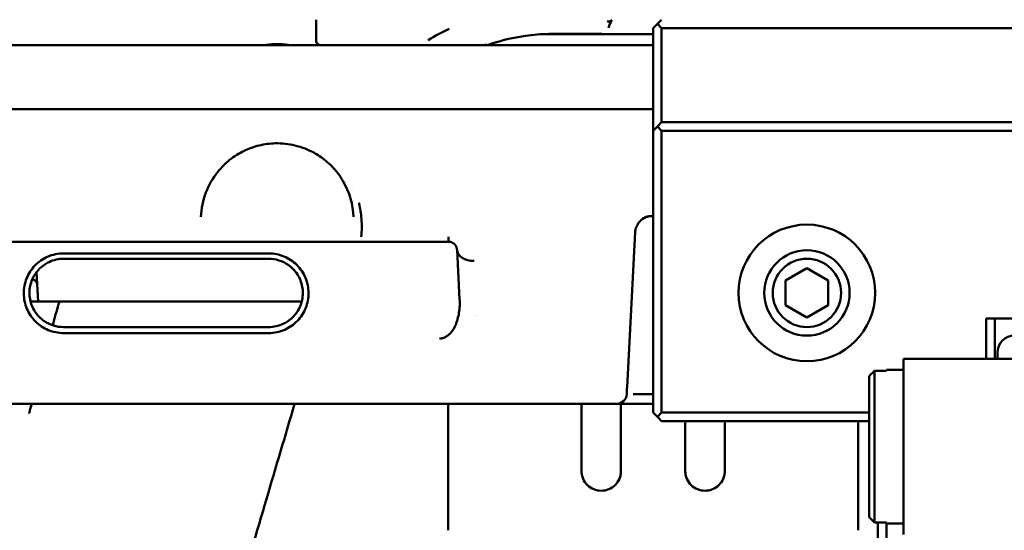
# Model space of a CAD drawing. Header units: millimetres. Extents: x 0 to 14369, y -869 to 2970.
# Tile 85 of 256: x 1193 to 1251, y 1358 to 1388. Entities that reach past the tile are written whole.
import ezdxf

# ---------------------------------------------------------------- set-up
doc = ezdxf.new("R2010")
doc.units = ezdxf.units.MM
doc.header["$LTSCALE"] = 10
doc.layers.add('Sichtbar (ISO)', color=7, linetype='Continuous', lineweight=50)

msp = doc.modelspace()

# ---------------------------------------------------------------- linework, layer by layer
at = {"layer": 'Sichtbar (ISO)'}
for p, q in [((1210.431, 1388.045), (1210.431, 1386.845)), ((1210.431, 1386.845), (1210.431, 1388.045)), ((1230.155, 1387.545), (1230.405, 1387.795)), ((1230.405, 1387.795), (1230.655, 1388.045)), ((1230.655, 1387.545), (1230.405, 1387.795)), ((1223.535, 1387.195), (1224.905, 1387.195)), ((1224.405, 1387.226), (1227.062, 1387.226)), ((1224.405, 1387.226), (1227.062, 1387.226)), ((1226.886, 1387.195), (1224.905, 1387.195)), ((1228.754, 1387.195), (1226.886, 1387.195)), ((1227.538, 1387.572), (1227.538, 1387.572)), ((1228.754, 1387.195), (1230.155, 1387.195)), ((1230.155, 1381.545), (1230.155, 1387.545)), ((1230.655, 1382.045), (1230.655, 1387.545)), ((1230.655, 1387.545), (1289.655, 1387.545)), ((1211.751, 1386.545), (1165.938, 1386.545)), ((1211.751, 1386.545), (1217.145, 1386.545)), ((1217.145, 1386.545), (1211.751, 1386.545)), ((1217.145, 1386.545), (1220.368, 1386.545)), ((1220.368, 1386.545), (1217.145, 1386.545)), ((1220.368, 1386.633), (1220.368, 1386.633)), ((1230.155, 1386.545), (1220.368, 1386.545)), ((1230.155, 1382.806), (1040.155, 1382.806)), ((1230.655, 1382.045), (1230.405, 1381.795)), ((1289.655, 1382.045), (1230.655, 1382.045)), ((1230.405, 1381.795), (1230.155, 1381.545)), ((1230.155, 1381.545), (1230.155, 1365.045)), ((1230.655, 1381.545), (1230.405, 1381.795)), ((1289.655, 1381.545), (1230.655, 1381.545)), ((1230.655, 1381.545), (1230.655, 1365.045)), ((1212.553, 1378.297), (1212.553, 1378.296)), ((1230.155, 1376.545), (1230.104, 1376.545)), ((1228.63, 1366.524), (1229.105, 1375.594)), ((1203.3, 1375.045), (1165.009, 1375.045)), ((1213.009, 1375.045), (1203.3, 1375.045)), ((1218.18, 1375.045), (1213.009, 1375.045)), ((1213.059, 1375.169), (1213.059, 1375.169)), ((1218.18, 1375.338), (1218.18, 1375.045)), ((1218.68, 1374.571), (1218.832, 1371.668)), ((1195.655, 1374.362), (1207.655, 1374.362)), ((1195.655, 1374.045), (1207.655, 1374.045)), ((1194.155, 1371.545), (1194.065, 1373.259)), ((1239.155, 1373.488), (1237.905, 1372.767)), ((1240.405, 1372.767), (1239.155, 1373.488)), ((1237.905, 1371.323), (1237.905, 1372.767)), ((1240.405, 1372.767), (1240.405, 1371.323)), ((1193.718, 1371.545), (1194.155, 1371.545)), ((1194.155, 1371.545), (1196.155, 1371.545)), ((1196.155, 1371.545), (1208.655, 1371.545)), ((1208.655, 1371.545), (1209.591, 1371.545)), ((1237.905, 1371.323), (1239.155, 1370.602)), ((1239.155, 1370.602), (1240.405, 1371.323)), ((1249.655, 1370.545), (1249.655, 1368.195)), ((1249.655, 1370.545), (1270.655, 1370.545)), ((1250.155, 1370.545), (1250.155, 1368.195)), ((1207.655, 1370.045), (1195.655, 1370.045)), ((1207.655, 1369.695), (1195.655, 1369.695)), ((1244.805, 1357.895), (1244.805, 1368.195)), ((1256.305, 1368.195), (1244.805, 1368.195)), ((1250.305, 1368.195), (1250.305, 1368.545)), ((1243.105, 1358.608), (1243.105, 1367.482)), ((1243.105, 1367.482), (1243.805, 1367.482)), ((1243.805, 1367.482), (1243.805, 1367.545)), ((1243.805, 1367.545), (1244.805, 1367.545)), ((1242.805, 1358.913), (1242.805, 1367.178)), ((1230.071, 1366.125), (1230.155, 1366.125)), ((1228.009, 1365.545), (1042.301, 1365.545)), ((1193.786, 1365.545), (1193.737, 1365.361)), ((1218.155, 1358.146), (1218.155, 1365.545)), ((1225.96, 1365.545), (1225.96, 1361.622)), ((1228.435, 1365.545), (1228.009, 1365.545)), ((1228.274, 1361.622), (1228.274, 1365.545)), ((1229.647, 1365.545), (1228.435, 1365.545)), ((1230.155, 1365.545), (1229.647, 1365.545)), ((1230.405, 1364.795), (1230.155, 1365.045)), ((1230.405, 1364.795), (1230.655, 1365.045)), ((1230.655, 1364.545), (1230.405, 1364.795)), ((1242.805, 1365.045), (1230.655, 1365.045)), ((1242.805, 1364.545), (1230.655, 1364.545)), ((1232.035, 1364.545), (1232.035, 1361.622)), ((1234.35, 1361.622), (1234.35, 1364.545)), ((1242.155, 1364.545), (1242.155, 1358.146)), ((1243.805, 1358.608), (1243.105, 1358.608)), ((1243.305, 1351.045), (1243.305, 1358.608)), ((1243.805, 1358.545), (1243.805, 1358.608)), ((1243.805, 1358.545), (1243.805, 1351.045)), ((1243.805, 1358.545), (1244.805, 1358.545))]:
    msp.add_line(p, q, dxfattribs=at)
for radius in [4, 2.5, 2]:
    msp.add_circle((1239.155, 1372.045), radius, dxfattribs=at)
for centre, radius, start, end in [((1220.368, 1386.845), 0.3, 270, 289.24244), ((1220.368, 1386.845), 0.3, 270, 289.24244), ((1230.104, 1375.545), 1, 135.40823, 135.40983), ((1230.155, 1376.045), 0.5, 90, 91.07548), ((1195.547, 1371.345), 0.2, 90, 164.99986), ((1251.305, 1368.545), 1, 90, 180), ((1227.999, 1366.155), 0.61, 270.9173, 356.0827)]:
    msp.add_arc(centre, radius, start, end, dxfattribs=at)
for centre, major_axis, ratio, start_param, end_param in [((1227.253, 1387.665), (0.285, -0.092), 0.689315, 6.279611, 6.283185), ((1227.253, 1387.665), (0.285, -0.092), 0.689315, 6.27955, 6.283185), ((1229.391, 1376.244), (-0.0342, -0.0356), 0.054681, 4.65644, 5.910121), ((1219.678, 1374.624), (-0.999, -0.052), 0.706622, 0, 1.53378), ((1193.104, 1372.495), (0.999, 0.052), 0.489746, 0.000017, 0.732843), ((1219.83, 1371.72), (-0.999, -0.052), 0.706622, 0, 0.018529), ((1217.655, 1372.698), (0, -2.925), 0.998626, 0.832509, 0.832555), ((1217.655, 1372.698), (0, -2.925), 0.998626, 0.273193, 0.273959)]:
    msp.add_ellipse(centre, major_axis=major_axis, ratio=ratio, start_param=start_param, end_param=end_param, dxfattribs=at)
for points, knots in [([(1227.463, 1387.949), (1227.54, 1387.929), (1227.639, 1387.935), (1227.693, 1387.978), (1227.706, 1387.989), (1227.717, 1388.002), (1227.725, 1388.017)], [0, 0, 0, 0, 0.5, 0.5, 0.5, 0.6297233, 0.6297233, 0.6297233, 0.6297233]), ([(1224.405, 1387.226), (1223.487, 1387.226), (1222.557, 1387.118), (1221.269, 1386.818), (1220.861, 1386.699), (1220.467, 1386.562)], [0, 0, 0, 0, 0.2754708, 0.2754708, 0.4075127, 0.4075127, 0.4075127, 0.4075127]), ([(1224.405, 1387.226), (1223.487, 1387.226), (1222.557, 1387.118), (1221.269, 1386.818), (1220.861, 1386.699), (1220.467, 1386.562)], [0, 0, 0, 0, 0.2754708, 0.2754708, 0.4075166, 0.4075166, 0.4075166, 0.4075166]), ([(1227.105, 1387.228), (1227.099, 1387.228), (1227.094, 1387.227), (1227.08, 1387.227), (1227.071, 1387.226), (1227.062, 1387.226)], [0.060206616, 0.060206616, 0.060206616, 0.060206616, 0.061879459, 0.061879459, 0.064468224, 0.064468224, 0.064468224, 0.064468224]), ([(1207.175, 1386.545), (1207.284, 1386.544), (1207.399, 1386.556), (1207.727, 1386.592), (1207.948, 1386.621), (1208.362, 1386.621), (1208.583, 1386.592), (1208.911, 1386.556), (1209.026, 1386.544), (1209.135, 1386.545)], [-0.4328298, -0.4328298, -0.4328298, -0.4328298, -0.3982632, -0.3982632, -0.3360983, -0.3360983, -0.2739334, -0.2739334, -0.2393696, -0.2393696, -0.2393696, -0.2393696]), ([(1209.135, 1386.545), (1208.836, 1386.545), (1208.474, 1386.621), (1207.836, 1386.621), (1207.473, 1386.545), (1207.175, 1386.545)], [-0.5933318, -0.5933318, -0.5933318, -0.5933318, -0.4977017, -0.4977017, -0.4020707, -0.4020707, -0.4020707, -0.4020707]), ([(1210.431, 1386.845), (1210.431, 1386.816), (1210.435, 1386.788), (1210.45, 1386.731), (1210.463, 1386.703), (1210.498, 1386.647), (1210.522, 1386.622), (1210.573, 1386.583), (1210.599, 1386.569), (1210.655, 1386.55), (1210.684, 1386.545), (1210.714, 1386.545), (1210.715, 1386.545), (1210.716, 1386.545)], [-0.0563635, -0.0563635, -0.0563635, -0.0563635, -0.04762446, -0.04762446, -0.03772852, -0.03772852, -0.02478733, -0.02478733, -0.01268087, -0.01268087, 0, 0, 0.00033957, 0.00033957, 0.00033957, 0.00033957]), ([(1210.716, 1386.545), (1210.715, 1386.545), (1210.714, 1386.545), (1210.684, 1386.545), (1210.655, 1386.55), (1210.599, 1386.569), (1210.573, 1386.583), (1210.522, 1386.622), (1210.498, 1386.647), (1210.463, 1386.703), (1210.45, 1386.731), (1210.435, 1386.788), (1210.431, 1386.816), (1210.431, 1386.845)], [-0.00033932, -0.00033932, -0.00033932, -0.00033932, 0, 0, 0.01268087, 0.01268087, 0.02478733, 0.02478733, 0.03772852, 0.03772852, 0.04762446, 0.04762446, 0.0563635, 0.0563635, 0.0563635, 0.0563635]), ([(1220.402, 1386.561), (1220.395, 1386.566), (1220.387, 1386.581), (1220.376, 1386.609), (1220.372, 1386.62), (1220.368, 1386.632), (1220.368, 1386.632), (1220.368, 1386.633)], [-0.0152082, -0.0152082, -0.0152082, -0.0152082, -0.00504038, -0.00504038, 0, 0, 0.0002085, 0.0002085, 0.0002085, 0.0002085]), ([(1212.616, 1376.492), (1212.591, 1377.217), (1212.393, 1377.946), (1211.816, 1378.918), (1211.597, 1379.209), (1211.125, 1379.687), (1210.889, 1379.885), (1210.415, 1380.2), (1210.187, 1380.325), (1209.75, 1380.517), (1209.544, 1380.59), (1208.97, 1380.747), (1208.576, 1380.803), (1207.857, 1380.809), (1207.523, 1380.773), (1206.901, 1380.638), (1206.605, 1380.539), (1206.023, 1380.279), (1205.739, 1380.109), (1205.168, 1379.683), (1204.896, 1379.414), (1204.369, 1378.755), (1204.144, 1378.349), (1203.806, 1377.465), (1203.711, 1376.979), (1203.694, 1376.492)], [0, 0, 0, 0, 0.323927, 0.323927, 0.468519, 0.468519, 0.581008, 0.581008, 0.668746, 0.668746, 0.73799, 0.73799, 0.854747, 0.854747, 0.953609, 0.953609, 1.050968, 1.050968, 1.1637, 1.1637, 1.307366, 1.307366, 1.498957, 1.498957, 1.716649, 1.716649, 1.716649, 1.716649]), ([(1213.076, 1375.338), (1213.104, 1375.691), (1213.109, 1376.029), (1213.088, 1376.35), (1213.087, 1376.364), (1213.086, 1376.378), (1213.085, 1376.392), (1213.063, 1376.698), (1213.019, 1376.989), (1212.95, 1377.265), (1212.945, 1377.286), (1212.94, 1377.306), (1212.935, 1377.327)], [0, 0, 0, 0, 0.05, 0.05, 0.05, 0.0521595, 0.0521595, 0.0521595, 0.1, 0.1, 0.1, 0.1035993, 0.1035993, 0.1035993, 0.1035993]), ([(1230.072, 1376.545), (1230.07, 1376.545), (1230.068, 1376.545), (1230.066, 1376.545), (1230.053, 1376.544), (1230.041, 1376.544), (1230.028, 1376.543), (1230.005, 1376.541), (1229.981, 1376.539), (1229.958, 1376.536), (1229.953, 1376.536), (1229.949, 1376.535), (1229.944, 1376.534), (1229.906, 1376.528), (1229.869, 1376.52), (1229.833, 1376.509), (1229.797, 1376.499), (1229.761, 1376.486), (1229.728, 1376.472), (1229.696, 1376.459), (1229.666, 1376.446), (1229.637, 1376.432), (1229.611, 1376.419), (1229.586, 1376.404), (1229.562, 1376.389), (1229.533, 1376.37), (1229.506, 1376.35), (1229.48, 1376.33), (1229.461, 1376.314), (1229.442, 1376.298), (1229.425, 1376.282), (1229.42, 1376.278), (1229.416, 1376.274), (1229.412, 1376.27), (1229.405, 1376.263), (1229.398, 1376.255), (1229.391, 1376.248)], [0.0336216, 0.0336216, 0.0336216, 0.0336216, 0.0409672, 0.0409672, 0.0409672, 0.0808954, 0.0808954, 0.0808954, 0.1576429, 0.1576429, 0.1576429, 0.1731891, 0.1731891, 0.1731891, 0.2997321, 0.2997321, 0.2997321, 0.4298582, 0.4298582, 0.4298582, 0.5542256, 0.5542256, 0.5542256, 0.6707633, 0.6707633, 0.6707633, 0.8123564, 0.8123564, 0.8123564, 0.9236762, 0.9236762, 0.9236762, 0.9500473, 0.9500473, 0.9500473, 1, 1, 1, 1]), ([(1229.391, 1376.248), (1229.398, 1376.256), (1229.405, 1376.263), (1229.413, 1376.271), (1229.416, 1376.275), (1229.42, 1376.278), (1229.424, 1376.282), (1229.441, 1376.298), (1229.458, 1376.315), (1229.476, 1376.332), (1229.491, 1376.346), (1229.506, 1376.359), (1229.522, 1376.372)], [0, 0, 0, 0, 0.0492725, 0.0492725, 0.0492725, 0.0737895, 0.0737895, 0.0737895, 0.18509, 0.18509, 0.18509, 0.2765092, 0.2765092, 0.2765092, 0.2765092]), ([(1230.104, 1376.545), (1230.089, 1376.545), (1230.074, 1376.545), (1230.032, 1376.544), (1230.004, 1376.542), (1229.937, 1376.537), (1229.896, 1376.532), (1229.822, 1376.518), (1229.788, 1376.509), (1229.712, 1376.486), (1229.673, 1376.469), (1229.598, 1376.431), (1229.562, 1376.407), (1229.528, 1376.381), (1229.524, 1376.378), (1229.52, 1376.375)], [0, 0, 0, 0, 0.00448536, 0.00448536, 0.01268772, 0.01268772, 0.02500948, 0.02500948, 0.03600912, 0.03600912, 0.05146742, 0.05146742, 0.06880055, 0.06880055, 0.07117896, 0.07117896, 0.07117896, 0.07117896]), ([(1218.571, 1374.858), (1218.557, 1374.876), (1218.54, 1374.893), (1218.474, 1374.949), (1218.448, 1374.97), (1218.409, 1374.994), (1218.394, 1375.002), (1218.366, 1375.013), (1218.359, 1375.016), (1218.343, 1375.021), (1218.336, 1375.024), (1218.321, 1375.028), (1218.315, 1375.03), (1218.298, 1375.034), (1218.287, 1375.036), (1218.267, 1375.039), (1218.258, 1375.041), (1218.23, 1375.044), (1218.212, 1375.045), (1218.194, 1375.045)], [0, 0, 0, 0, 0.02374625, 0.02374625, 0.04609218, 0.04609218, 0.05739848, 0.05739848, 0.0607091, 0.0607091, 0.06373259, 0.06373259, 0.06585952, 0.06585952, 0.06909037, 0.06909037, 0.07199746, 0.07199746, 0.07744379, 0.07744379, 0.07744379, 0.07744379]), ([(1218.642, 1374.724), (1218.631, 1374.752), (1218.612, 1374.792), (1218.586, 1374.834), (1218.575, 1374.851), (1218.57, 1374.857)], [0.2390081, 0.2390081, 0.2390081, 0.2390081, 0.375, 0.4375, 0.482807, 0.482807, 0.482807, 0.482807]), ([(1218.68, 1374.571), (1218.679, 1374.588), (1218.674, 1374.623), (1218.66, 1374.678), (1218.652, 1374.701), (1218.643, 1374.724)], [0, 0, 0, 0, 0.02856039, 0.02856039, 0.04827146, 0.04827146, 0.04827146, 0.04827146]), ([(1195.655, 1374.362), (1195.494, 1374.362), (1195.333, 1374.345), (1195.017, 1374.279), (1194.863, 1374.229), (1194.438, 1374.042), (1194.186, 1373.867), (1193.765, 1373.43), (1193.599, 1373.173), (1193.375, 1372.609), (1193.319, 1372.307), (1193.325, 1371.701), (1193.387, 1371.4), (1193.623, 1370.841), (1193.795, 1370.587), (1194.225, 1370.16), (1194.479, 1369.99), (1195.043, 1369.756), (1195.348, 1369.695), (1195.655, 1369.695)], [0.000001, 0.000001, 0.000001, 0.000001, 0.0483403, 0.0483403, 0.0966192, 0.0966192, 0.1872762, 0.1872762, 0.277959, 0.277959, 0.3686136, 0.3686136, 0.4592114, 0.4592114, 0.5496911, 0.5496911, 0.6400034, 0.6400034, 0.7316416, 0.7316416, 0.7316416, 0.7316416]), ([(1195.655, 1370.045), (1195.452, 1370.045), (1195.251, 1370.076), (1194.864, 1370.197), (1194.681, 1370.286), (1194.408, 1370.476), (1194.309, 1370.56), (1194.128, 1370.747), (1194.047, 1370.849), (1193.905, 1371.067), (1193.845, 1371.183), (1193.749, 1371.425), (1193.713, 1371.55), (1193.665, 1371.806), (1193.654, 1371.936), (1193.656, 1372.196), (1193.67, 1372.326), (1193.723, 1372.581), (1193.762, 1372.705), (1193.864, 1372.945), (1193.926, 1373.059), (1194.072, 1373.274), (1194.155, 1373.375), (1194.34, 1373.558), (1194.441, 1373.64), (1194.631, 1373.766), (1194.716, 1373.814), (1194.937, 1373.917), (1195.076, 1373.965), (1195.362, 1374.029), (1195.508, 1374.045), (1195.655, 1374.045)], [-0.6297788, -0.6297788, -0.6297788, -0.6297788, -0.5689598, -0.5689598, -0.5081263, -0.5081263, -0.4691028, -0.4691028, -0.4300411, -0.4300411, -0.3909459, -0.3909459, -0.3518275, -0.3518275, -0.3126997, -0.3126997, -0.273573, -0.273573, -0.2344571, -0.2344571, -0.1953659, -0.1953659, -0.1563099, -0.1563099, -0.117294, -0.117294, -0.0879729, -0.0879729, -0.0439802, -0.0439802, -0.000001, -0.000001, -0.000001, -0.000001]), ([(1207.655, 1369.695), (1207.816, 1369.695), (1207.977, 1369.712), (1208.292, 1369.778), (1208.447, 1369.828), (1208.872, 1370.015), (1209.123, 1370.19), (1209.544, 1370.627), (1209.711, 1370.884), (1209.935, 1371.448), (1209.991, 1371.75), (1209.985, 1372.356), (1209.922, 1372.657), (1209.686, 1373.215), (1209.515, 1373.47), (1209.085, 1373.897), (1208.83, 1374.067), (1208.267, 1374.301), (1207.962, 1374.362), (1207.655, 1374.362)], [0.000001, 0.000001, 0.000001, 0.000001, 0.0483403, 0.0483403, 0.0966192, 0.0966192, 0.1872762, 0.1872762, 0.277959, 0.277959, 0.3686136, 0.3686136, 0.4592114, 0.4592114, 0.5496911, 0.5496911, 0.6400034, 0.6400034, 0.7316416, 0.7316416, 0.7316416, 0.7316416]), ([(1207.655, 1374.045), (1207.857, 1374.045), (1208.059, 1374.014), (1208.445, 1373.893), (1208.628, 1373.804), (1208.902, 1373.614), (1209.001, 1373.53), (1209.182, 1373.343), (1209.263, 1373.241), (1209.404, 1373.023), (1209.464, 1372.907), (1209.561, 1372.665), (1209.597, 1372.54), (1209.645, 1372.284), (1209.656, 1372.154), (1209.653, 1371.894), (1209.639, 1371.764), (1209.586, 1371.51), (1209.547, 1371.385), (1209.446, 1371.146), (1209.384, 1371.031), (1209.238, 1370.816), (1209.154, 1370.715), (1208.97, 1370.533), (1208.869, 1370.45), (1208.679, 1370.325), (1208.594, 1370.277), (1208.373, 1370.173), (1208.234, 1370.125), (1207.948, 1370.061), (1207.801, 1370.045), (1207.655, 1370.045)], [-0.6293076, -0.6293076, -0.6293076, -0.6293076, -0.568568, -0.568568, -0.5078073, -0.5078073, -0.4688211, -0.4688211, -0.4297914, -0.4297914, -0.3907246, -0.3907246, -0.3516324, -0.3516324, -0.3125305, -0.3125305, -0.2734282, -0.2734282, -0.2343389, -0.2343389, -0.1952771, -0.1952771, -0.1562536, -0.1562536, -0.1172733, -0.1172733, -0.0879658, -0.0879658, -0.0439821, -0.0439821, -0.000001, -0.000001, -0.000001, -0.000001]), ([(1217.655, 1369.372), (1217.722, 1369.374), (1217.853, 1369.396), (1218.028, 1369.476), (1218.151, 1369.563), (1218.238, 1369.639), (1218.296, 1369.697), (1218.347, 1369.753), (1218.408, 1369.828), (1218.474, 1369.924), (1218.541, 1370.049), (1218.603, 1370.188), (1218.66, 1370.343), (1218.733, 1370.576), (1218.801, 1370.89), (1218.834, 1371.214), (1218.838, 1371.444), (1218.836, 1371.562), (1218.834, 1371.615), (1218.833, 1371.635)], [0, 0, 0, 0, 0.0640771, 0.1259752, 0.186824, 0.2163436, 0.2446999, 0.2715485, 0.2971563, 0.3464062, 0.3959863, 0.4492493, 0.508624, 0.5735148, 0.714215, 0.8599918, 0.9313547, 0.9660922, 0.9883702, 0.9883702, 0.9883702, 0.9883702]), ([(1242.805, 1367.178), (1242.838, 1367.211), (1242.871, 1367.245), (1242.905, 1367.279), (1242.938, 1367.313), (1242.971, 1367.347), (1243.005, 1367.381), (1243.038, 1367.414), (1243.071, 1367.448), (1243.105, 1367.482)], [0, 0, 0, 0, 0.333333, 0.333333, 0.333333, 0.666667, 0.666667, 0.666667, 1, 1, 1, 1]), ([(1228.608, 1366.114), (1228.608, 1366.114), (1228.609, 1366.123), (1228.61, 1366.141), (1228.61, 1366.159), (1228.612, 1366.186), (1228.614, 1366.22), (1228.616, 1366.255), (1228.618, 1366.298), (1228.62, 1366.348), (1228.623, 1366.399), (1228.626, 1366.458), (1228.63, 1366.524)], [0, 0, 0, 0, 0.25, 0.25, 0.25, 0.5, 0.5, 0.5, 0.75, 0.75, 0.75, 1, 1, 1, 1]), ([(1228.988, 1366.111), (1228.99, 1366.111), (1228.992, 1366.111), (1229.118, 1366.121), (1229.271, 1366.125), (1229.681, 1366.129), (1229.911, 1366.125), (1230.071, 1366.125)], [-0.1215951, -0.1215951, -0.1215951, -0.1215951, -0.1208485, -0.1208485, -0.0679904, -0.0679904, -0.0000087, -0.0000087, -0.0000087, -0.0000087]), ([(1193.637, 1364.99), (1193.638, 1364.993), (1193.639, 1364.997), (1193.648, 1365.032), (1193.653, 1365.052), (1193.666, 1365.104), (1193.674, 1365.136), (1193.706, 1365.264), (1193.736, 1365.387), (1193.773, 1365.532), (1193.774, 1365.538), (1193.776, 1365.545)], [0.1696401, 0.1696401, 0.1696401, 0.1696401, 0.1718699, 0.1718699, 0.1924112, 0.1924112, 0.2153766, 0.2153766, 0.275095, 0.275095, 0.2779652, 0.2779652, 0.2779652, 0.2779652]), ([(1193.638, 1364.991), (1193.638, 1364.994), (1193.639, 1364.996), (1193.647, 1365.031), (1193.652, 1365.05), (1193.665, 1365.102), (1193.673, 1365.134), (1193.705, 1365.264), (1193.736, 1365.387), (1193.773, 1365.533), (1193.775, 1365.539), (1193.776, 1365.545)], [0.1703289, 0.1703289, 0.1703289, 0.1703289, 0.1719047, 0.1719047, 0.1923913, 0.1923913, 0.2153697, 0.2153697, 0.2755709, 0.2755709, 0.2781753, 0.2781753, 0.2781753, 0.2781753]), ([(1209.174, 1365.545), (1208.622, 1363.684), (1206.925, 1357.952), (1204.653, 1350.284), (1202.735, 1343.808), (1201.963, 1341.203), (1201.765, 1340.532)], [0.1253155, 0.1253155, 0.1253155, 0.1253155, 0.2471279, 0.5003937, 0.6270266, 0.6709377, 0.6709377, 0.6709377, 0.6709377]), ([(1228.274, 1361.622), (1228.274, 1361.544), (1228.266, 1361.466), (1228.235, 1361.313), (1228.212, 1361.239), (1228.122, 1361.028), (1228.037, 1360.902), (1227.822, 1360.69), (1227.695, 1360.606), (1227.417, 1360.492), (1227.268, 1360.463), (1226.969, 1360.462), (1226.821, 1360.491), (1226.542, 1360.604), (1226.415, 1360.688), (1226.2, 1360.899), (1226.114, 1361.025), (1226.023, 1361.235), (1225.999, 1361.31), (1225.968, 1361.465), (1225.96, 1361.544), (1225.96, 1361.622)], [0.000001, 0.000001, 0.000001, 0.000001, 0.0233341, 0.0233341, 0.0468376, 0.0468376, 0.0922785, 0.0922785, 0.1375473, 0.1375473, 0.1825951, 0.1825951, 0.2276441, 0.2276441, 0.2729196, 0.2729196, 0.3183511, 0.3183511, 0.3420504, 0.3420504, 0.3655803, 0.3655803, 0.3655803, 0.3655803]), ([(1234.35, 1361.622), (1234.35, 1361.544), (1234.342, 1361.466), (1234.311, 1361.313), (1234.288, 1361.239), (1234.198, 1361.028), (1234.112, 1360.902), (1233.897, 1360.69), (1233.771, 1360.606), (1233.493, 1360.492), (1233.344, 1360.463), (1233.045, 1360.462), (1232.897, 1360.491), (1232.618, 1360.604), (1232.491, 1360.688), (1232.276, 1360.899), (1232.189, 1361.025), (1232.099, 1361.235), (1232.075, 1361.31), (1232.043, 1361.465), (1232.035, 1361.544), (1232.035, 1361.622)], [0.000001, 0.000001, 0.000001, 0.000001, 0.0233341, 0.0233341, 0.0468376, 0.0468376, 0.0922785, 0.0922785, 0.1375473, 0.1375473, 0.1825951, 0.1825951, 0.2276441, 0.2276441, 0.2729196, 0.2729196, 0.3183511, 0.3183511, 0.3420504, 0.3420504, 0.3655803, 0.3655803, 0.3655803, 0.3655803]), ([(1243.105, 1358.608), (1243.071, 1358.642), (1243.038, 1358.676), (1243.005, 1358.709), (1242.971, 1358.743), (1242.938, 1358.777), (1242.905, 1358.811), (1242.871, 1358.845), (1242.838, 1358.879), (1242.805, 1358.913)], [0, 0, 0, 0, 0.333333, 0.333333, 0.333333, 0.666667, 0.666667, 0.666667, 1, 1, 1, 1])]:
    msp.add_open_spline(points, degree=3, knots=knots, dxfattribs=at)
for points in [[(1227.726, 1388.015), (1227.649, 1387.871), (1227.587, 1387.722), (1227.538, 1387.573)], [(1227.726, 1388.015), (1227.649, 1387.871), (1227.587, 1387.722), (1227.538, 1387.573)], [(1227.741, 1388.045), (1227.737, 1388.036), (1227.732, 1388.026), (1227.727, 1388.017)], [(1227.741, 1388.045), (1227.737, 1388.036), (1227.732, 1388.026), (1227.727, 1388.017)], [(1218.214, 1387.513), (1217.798, 1387.312), (1217.388, 1387.09), (1216.987, 1386.845)], [(1229.104, 1375.587), (1229.113, 1375.806), (1229.213, 1376.028), (1229.358, 1376.212)], [(1229.358, 1376.212), (1229.358, 1376.211), (1229.358, 1376.211), (1229.358, 1376.211)], [(1229.109, 1375.65), (1229.107, 1375.633), (1229.106, 1375.615), (1229.105, 1375.597)], [(1218.194, 1375.045), (1218.189, 1375.045), (1218.185, 1375.045), (1218.18, 1375.045)], [(1218.68, 1374.571), (1218.68, 1374.571), (1218.68, 1374.571), (1218.68, 1374.571)], [(1218.833, 1371.649), (1218.832, 1371.655), (1218.832, 1371.661), (1218.832, 1371.668)], [(1218.833, 1371.635), (1218.833, 1371.642), (1218.832, 1371.648), (1218.832, 1371.654)], [(1195.354, 1371.397), (1195.242, 1370.981), (1195.131, 1370.565), (1195.019, 1370.149)]]:
    msp.add_open_spline(points, degree=3, dxfattribs=at)

doc.saveas('drawing.dxf')
